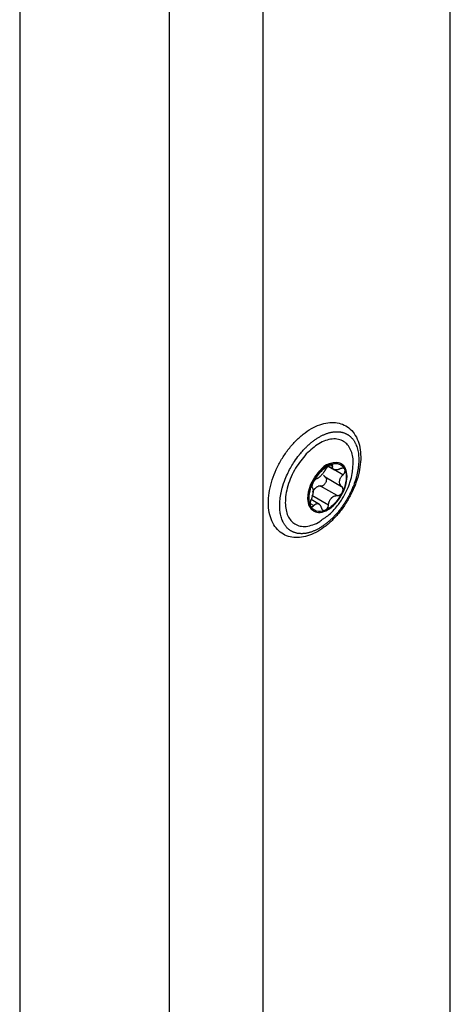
# Model space of a CAD drawing. Header units: millimetres. Extents: x -3787 to 418, y -511 to 3927.
# Tile 59 of 87: x -3616 to -3551, y 3206 to 3355. Entities that reach past the tile are written whole.
import ezdxf

# ---------------------------------------------------------------- set-up
doc = ezdxf.new("R2010")
doc.units = ezdxf.units.MM

msp = doc.modelspace()

# ---------------------------------------------------------------- linework, layer by layer
at = {"color": 7, "linetype": 'Continuous', "lineweight": 25}
for p, q in [((-3616.36, 3411.75), (-3616.36, 2000.77)), ((-3593.74, 1981.99), (-3593.74, 3401.14)), ((-3579.59, 2722.29), (-3579.59, 3401.14)), ((-3551.31, 2715.64), (-3551.31, 3375.01)), ((-3569.77, 3287.68), (-3568.79, 3287.12)), ((-3567.77, 3288.03), (-3567.85, 3288.08)), ((-3570.23, 3286.07), (-3567.72, 3284.62)), ((-3572.22, 3283.29), (-3569.7, 3281.84)), ((-3568.38, 3283.23), (-3570.9, 3284.68)), ((-3571.07, 3281.9), (-3572.35, 3282.64)), ((-3571.98, 3280.92), (-3571.9, 3280.87))]:
    msp.add_line(p, q, dxfattribs=at)
at = {"color": 8, "linetype": 'Continuous', "lineweight": 25}
for p, q in [((-3569.08, 3287.64), (-3569.39, 3287.82)), ((-3567.53, 3286.36), (-3569.78, 3287.67)), ((-3572.48, 3282.05), (-3571.92, 3281.73))]:
    msp.add_line(p, q, dxfattribs=at)
at = {"color": 7, "linetype": 'Continuous', "lineweight": 25, "flags": 128}
msp.add_lwpolyline([(-3571.98, 3280.92), (-3572.3, 3281.17), (-3572.69, 3281.84), (-3572.84, 3282.75), (-3572.72, 3283.81), (-3572.36, 3284.94), (-3571.78, 3286.02), (-3571.03, 3286.97)], dxfattribs=at)
at = {"color": 7, "linetype": 'Continuous', "lineweight": 25}
msp.add_arc((-3568.7, 3285.4), 2.81, 72.2796, 146.004, dxfattribs=at)
for points, knots in [([(-3578.79, 3282.15), (-3578.78, 3281.89), (-3578.76, 3281.14), (-3578.54, 3279.99), (-3578.02, 3278.81), (-3577.26, 3277.87), (-3576.32, 3277.23), (-3575.24, 3276.89), (-3574.09, 3276.85), (-3572.88, 3277.09), (-3571.63, 3277.61), (-3570.38, 3278.4), (-3569.16, 3279.44), (-3568.04, 3280.68), (-3567.03, 3282.08), (-3566.19, 3283.6), (-3565.52, 3285.18), (-3565.06, 3286.78), (-3564.83, 3288.34), (-3564.83, 3289.83), (-3565.09, 3291.2), (-3565.61, 3292.38), (-3566.36, 3293.31), (-3567.31, 3293.96), (-3568.38, 3294.29), (-3569.53, 3294.34), (-3570.74, 3294.1), (-3571.99, 3293.58), (-3573.25, 3292.79), (-3574.46, 3291.75), (-3575.59, 3290.51), (-3576.59, 3289.11), (-3577.44, 3287.6), (-3578.11, 3286.01), (-3578.56, 3284.42), (-3578.77, 3283.12), (-3578.78, 3282.39), (-3578.79, 3282.15)], [0, 0, 0, 0, 0.016069, 0.046467, 0.076764, 0.106196, 0.134365, 0.161762, 0.189137, 0.217278, 0.246426, 0.276225, 0.306198, 0.336106, 0.365938, 0.395743, 0.425581, 0.455504, 0.485583, 0.515876, 0.546366, 0.576666, 0.606101, 0.634274, 0.661671, 0.689045, 0.717184, 0.746329, 0.776127, 0.8061, 0.836008, 0.865841, 0.895645, 0.925483, 0.955406, 0.985484, 1, 1, 1, 1]), ([(-3573.39, 3290.25), (-3573.33, 3290.31), (-3573.2, 3290.44), (-3573.01, 3290.63), (-3572.81, 3290.82), (-3572.62, 3290.99), (-3572.42, 3291.16), (-3572.22, 3291.33), (-3572.02, 3291.48), (-3571.82, 3291.63), (-3571.61, 3291.77), (-3571.41, 3291.91), (-3571.2, 3292.03), (-3571, 3292.15), (-3570.8, 3292.26), (-3570.59, 3292.36), (-3570.39, 3292.45), (-3570.19, 3292.54), (-3569.99, 3292.61), (-3569.79, 3292.68), (-3569.59, 3292.74), (-3569.39, 3292.79), (-3569.2, 3292.83), (-3569.01, 3292.86), (-3568.82, 3292.88), (-3568.63, 3292.9), (-3568.44, 3292.9), (-3568.26, 3292.9), (-3568.09, 3292.88), (-3567.91, 3292.86), (-3567.74, 3292.83), (-3567.57, 3292.79), (-3567.41, 3292.74), (-3567.25, 3292.69), (-3567.1, 3292.62), (-3566.95, 3292.54), (-3566.81, 3292.46), (-3566.67, 3292.37), (-3566.53, 3292.27), (-3566.4, 3292.16), (-3566.28, 3292.04), (-3566.16, 3291.92), (-3566.05, 3291.79), (-3565.95, 3291.65), (-3565.85, 3291.5), (-3565.75, 3291.34), (-3565.67, 3291.18), (-3565.56, 3290.95), (-3565.44, 3290.65), (-3565.32, 3290.27), (-3565.23, 3289.86), (-3565.17, 3289.43), (-3565.14, 3288.98), (-3565.13, 3288.51), (-3565.15, 3288.03), (-3565.2, 3287.53), (-3565.28, 3287.03), (-3565.38, 3286.51), (-3565.51, 3285.99), (-3565.67, 3285.46), (-3565.85, 3284.94), (-3566.06, 3284.41), (-3566.29, 3283.89), (-3566.54, 3283.37), (-3566.81, 3282.86), (-3567.11, 3282.37), (-3567.42, 3281.88), (-3567.75, 3281.41), (-3568.09, 3280.96), (-3568.45, 3280.53), (-3568.7, 3280.26), (-3568.83, 3280.13)], [0, 0, 0, 0, 0.01087, 0.021741, 0.032611, 0.043481, 0.054352, 0.065222, 0.076093, 0.086963, 0.097833, 0.108704, 0.119574, 0.130444, 0.141315, 0.152185, 0.163055, 0.173926, 0.184796, 0.195666, 0.206537, 0.217407, 0.228278, 0.239148, 0.250018, 0.260889, 0.271759, 0.282629, 0.2935, 0.30437, 0.31524, 0.326111, 0.336981, 0.347851, 0.358722, 0.369592, 0.380463, 0.391333, 0.402203, 0.413074, 0.423944, 0.434814, 0.445685, 0.456555, 0.467425, 0.478296, 0.489166, 0.500036, 0.521774, 0.543512, 0.565249, 0.586987, 0.608724, 0.630462, 0.652199, 0.673937, 0.695674, 0.717412, 0.739149, 0.760887, 0.782625, 0.804362, 0.8261, 0.847837, 0.869575, 0.891312, 0.91305, 0.934787, 0.956525, 0.978262, 1, 1, 1, 1]), ([(-3566.03, 3287.53), (-3566.01, 3287.77), (-3565.92, 3288.78), (-3566.27, 3290.3), (-3567.17, 3291.38), (-3568.2, 3291.79), (-3569.13, 3291.84), (-3570.14, 3291.6), (-3571.49, 3290.98), (-3572.44, 3290.1), (-3573.07, 3289.53)], [0, 0, 0, 0, 0.055652, 0.238095, 0.420539, 0.518751, 0.619048, 0.719344, 0.817557, 1, 1, 1, 1]), ([(-3568.83, 3280.13), (-3568.89, 3280.06), (-3569.02, 3279.93), (-3569.21, 3279.74), (-3569.4, 3279.56), (-3569.6, 3279.38), (-3569.8, 3279.21), (-3570, 3279.05), (-3570.2, 3278.89), (-3570.4, 3278.74), (-3570.6, 3278.6), (-3570.81, 3278.47), (-3571.01, 3278.34), (-3571.22, 3278.22), (-3571.42, 3278.11), (-3571.62, 3278.01), (-3571.83, 3277.92), (-3572.03, 3277.84), (-3572.23, 3277.76), (-3572.43, 3277.69), (-3572.63, 3277.64), (-3572.82, 3277.59), (-3573.02, 3277.54), (-3573.21, 3277.51), (-3573.4, 3277.49), (-3573.59, 3277.48), (-3573.77, 3277.47), (-3573.95, 3277.48), (-3574.13, 3277.49), (-3574.3, 3277.51), (-3574.47, 3277.54), (-3574.64, 3277.58), (-3574.8, 3277.63), (-3574.96, 3277.69), (-3575.12, 3277.75), (-3575.26, 3277.83), (-3575.41, 3277.91), (-3575.55, 3278), (-3575.68, 3278.1), (-3575.81, 3278.21), (-3575.93, 3278.33), (-3576.05, 3278.45), (-3576.16, 3278.59), (-3576.27, 3278.73), (-3576.37, 3278.88), (-3576.46, 3279.03), (-3576.55, 3279.19), (-3576.65, 3279.41), (-3576.76, 3279.69), (-3576.87, 3280.03), (-3576.96, 3280.4), (-3577.02, 3280.78), (-3577.07, 3281.18), (-3577.08, 3281.5), (-3577.09, 3281.91), (-3577.06, 3282.5), (-3576.97, 3283.22), (-3576.83, 3283.87), (-3576.64, 3284.65), (-3576.32, 3285.62), (-3575.71, 3286.99), (-3575, 3288.23), (-3574.35, 3289.12), (-3573.98, 3289.58), (-3573.78, 3289.82), (-3573.57, 3290.05), (-3573.44, 3290.19), (-3573.39, 3290.25)], [0, 0, 0, 0, 0.010873, 0.021747, 0.03262, 0.043493, 0.054367, 0.06524, 0.076113, 0.086986, 0.09786, 0.108733, 0.119606, 0.13048, 0.141353, 0.152226, 0.1631, 0.173973, 0.184846, 0.195719, 0.206593, 0.217466, 0.228339, 0.239213, 0.250086, 0.260959, 0.271833, 0.282706, 0.293579, 0.304452, 0.315326, 0.326199, 0.337072, 0.347946, 0.358819, 0.369692, 0.380566, 0.391439, 0.402312, 0.413186, 0.424059, 0.434932, 0.445805, 0.456679, 0.467552, 0.478425, 0.489299, 0.500172, 0.519963, 0.539755, 0.559557, 0.579359, 0.598589, 0.617754, 0.624917, 0.656163, 0.697525, 0.718216, 0.738157, 0.795314, 0.837, 0.909668, 0.95481, 0.962476, 0.977346, 0.991399, 1, 1, 1, 1]), ([(-3573.07, 3289.53), (-3573.64, 3288.84), (-3574.51, 3287.79), (-3575.37, 3286.08), (-3575.88, 3284.72), (-3576.18, 3283.38), (-3576.29, 3281.76), (-3575.96, 3280.07), (-3575.04, 3278.99), (-3574.02, 3278.58), (-3573.09, 3278.53), (-3572.08, 3278.79), (-3571.2, 3279.14), (-3570.7, 3279.57), (-3570.54, 3279.71)], [0, 0, 0, 0, 0.131344, 0.202049, 0.274255, 0.34646, 0.417165, 0.548509, 0.679853, 0.750558, 0.822764, 0.894969, 0.965674, 1, 1, 1, 1]), ([(-3572.06, 3285.14), (-3571.76, 3285.77), (-3571.36, 3286.35), (-3570.45, 3287.31), (-3569.95, 3287.68), (-3569.47, 3287.88)], [0, 0, 0, 0, 0.5, 0.5, 1, 1, 1, 1]), ([(-3568.72, 3281.98), (-3568.37, 3282.35), (-3568.04, 3282.79), (-3567.5, 3283.72), (-3567.28, 3284.22), (-3566.99, 3285.21), (-3566.91, 3285.69), (-3566.91, 3286.58), (-3566.99, 3286.98), (-3567.28, 3287.62), (-3567.5, 3287.87), (-3568.04, 3288.19), (-3568.36, 3288.25), (-3569.07, 3288.18), (-3569.45, 3288.05), (-3570.22, 3287.61), (-3570.6, 3287.3), (-3570.95, 3286.93)], [0, 0, 0, 0, 0.125, 0.125, 0.25, 0.25, 0.375, 0.375, 0.5, 0.5, 0.625, 0.625, 0.75, 0.75, 0.875, 0.875, 1, 1, 1, 1]), ([(-3569.47, 3287.88), (-3569.49, 3287.87), (-3569.53, 3287.85), (-3569.6, 3287.82), (-3569.66, 3287.77), (-3569.73, 3287.72), (-3569.79, 3287.66), (-3569.87, 3287.59), (-3569.94, 3287.51), (-3570.03, 3287.4), (-3570.1, 3287.29), (-3570.14, 3287.22), (-3570.16, 3287.18)], [0, 0, 0, 0, 0.0840836, 0.1671145, 0.2496664, 0.3323428, 0.4157635, 0.5005509, 0.6193315, 0.7380288, 0.8700008, 1, 1, 1, 1]), ([(-3569.47, 3287.88), (-3568.98, 3288.09), (-3568.51, 3288.13), (-3567.73, 3287.89), (-3567.42, 3287.61), (-3567.24, 3287.19)], [0, 0, 0, 0, 0.5, 0.5, 1, 1, 1, 1]), ([(-3569.08, 3287.64), (-3569.08, 3287.66), (-3569.07, 3287.7), (-3569.08, 3287.76), (-3569.09, 3287.81), (-3569.12, 3287.86), (-3569.16, 3287.9), (-3569.24, 3287.93), (-3569.34, 3287.93), (-3569.42, 3287.9), (-3569.47, 3287.88)], [0, 0, 0, 0, 0.086738, 0.173874, 0.262412, 0.381161, 0.500077, 0.668064, 0.833077, 1, 1, 1, 1]), ([(-3570.95, 3286.93), (-3571.3, 3286.55), (-3571.63, 3286.12), (-3572.17, 3285.18), (-3572.39, 3284.68), (-3572.68, 3283.7), (-3572.76, 3283.21), (-3572.76, 3282.33), (-3572.68, 3281.93), (-3572.39, 3281.28), (-3572.17, 3281.03), (-3571.63, 3280.72), (-3571.31, 3280.65), (-3570.6, 3280.72), (-3570.22, 3280.85), (-3569.46, 3281.3), (-3569.07, 3281.6), (-3568.72, 3281.98)], [0, 0, 0, 0, 0.125, 0.125, 0.25, 0.25, 0.375, 0.375, 0.5, 0.5, 0.625, 0.625, 0.75, 0.75, 0.875, 0.875, 1, 1, 1, 1]), ([(-3570.82, 3286.29), (-3570.84, 3286.26), (-3570.89, 3286.21), (-3570.96, 3286.14), (-3571.04, 3286.07), (-3571.11, 3286.01), (-3571.19, 3285.95), (-3571.29, 3285.88), (-3571.39, 3285.82), (-3571.45, 3285.8), (-3571.49, 3285.79)], [0, 0, 0, 0, 0.096136, 0.194084, 0.293936, 0.395784, 0.499709, 0.651567, 0.818287, 1, 1, 1, 1]), ([(-3570.16, 3287.18), (-3570.18, 3287.15), (-3570.22, 3287.08), (-3570.28, 3286.99), (-3570.34, 3286.89), (-3570.4, 3286.81), (-3570.47, 3286.7), (-3570.57, 3286.57), (-3570.7, 3286.42), (-3570.78, 3286.33), (-3570.82, 3286.29)], [0, 0, 0, 0, 0.110891, 0.216369, 0.316458, 0.411187, 0.50059, 0.672516, 0.838849, 1, 1, 1, 1]), ([(-3570.47, 3286.35), (-3570.45, 3286.33), (-3570.43, 3286.28), (-3570.37, 3286.2), (-3570.31, 3286.13), (-3570.26, 3286.09), (-3570.23, 3286.07)], [0, 0, 0, 0, 0.227516, 0.469971, 0.727444, 1, 1, 1, 1]), ([(-3567.95, 3287.29), (-3567.98, 3287.27), (-3568.05, 3287.24), (-3568.15, 3287.2), (-3568.25, 3287.17), (-3568.34, 3287.14), (-3568.47, 3287.12), (-3568.64, 3287.1), (-3568.82, 3287.13), (-3568.96, 3287.2), (-3569.04, 3287.3), (-3569.08, 3287.41), (-3569.09, 3287.51), (-3569.08, 3287.6), (-3569.08, 3287.64)], [0, 0, 0, 0, 0.055463, 0.108219, 0.15828, 0.205661, 0.250379, 0.378158, 0.499894, 0.621702, 0.749594, 0.8256, 0.909047, 1, 1, 1, 1]), ([(-3567.72, 3284.62), (-3567.74, 3284.64), (-3567.79, 3284.68), (-3567.85, 3284.75), (-3567.9, 3284.82), (-3567.94, 3284.89), (-3568, 3285.01), (-3568.05, 3285.18), (-3568.05, 3285.42), (-3567.99, 3285.67), (-3567.9, 3285.89), (-3567.79, 3286.07), (-3567.67, 3286.22), (-3567.58, 3286.31), (-3567.53, 3286.36)], [0, 0, 0, 0, 0.055463, 0.108219, 0.15828, 0.205661, 0.250379, 0.378158, 0.499894, 0.621702, 0.749594, 0.8256, 0.909047, 1, 1, 1, 1]), ([(-3567.24, 3287.19), (-3567.25, 3287.21), (-3567.26, 3287.24), (-3567.3, 3287.29), (-3567.34, 3287.32), (-3567.39, 3287.35), (-3567.45, 3287.37), (-3567.52, 3287.39), (-3567.61, 3287.39), (-3567.71, 3287.38), (-3567.83, 3287.34), (-3567.91, 3287.31), (-3567.95, 3287.29)], [0, 0, 0, 0, 0.084084, 0.167114, 0.249666, 0.332343, 0.415764, 0.500551, 0.619332, 0.738029, 0.870001, 1, 1, 1, 1]), ([(-3567.24, 3287.19), (-3567.05, 3286.78), (-3566.98, 3286.23), (-3567.11, 3285.03), (-3567.31, 3284.38), (-3567.61, 3283.76)], [0, 0, 0, 0, 0.5, 0.5, 1, 1, 1, 1]), ([(-3567.53, 3286.36), (-3567.51, 3286.39), (-3567.46, 3286.43), (-3567.4, 3286.5), (-3567.34, 3286.59), (-3567.28, 3286.69), (-3567.23, 3286.82), (-3567.2, 3286.95), (-3567.2, 3287.08), (-3567.22, 3287.15), (-3567.24, 3287.19)], [0, 0, 0, 0, 0.088673, 0.177747, 0.268293, 0.392295, 0.51654, 0.678897, 0.838585, 1, 1, 1, 1]), ([(-3567.43, 3283.06), (-3567.15, 3283.6), (-3566.76, 3284.35), (-3566.36, 3285.54), (-3566.12, 3286.49), (-3566.05, 3287.21), (-3566.02, 3287.53)], [0, 0, 0, 0, 0.379412, 0.535557, 0.795638, 1, 1, 1, 1]), ([(-3572.43, 3281.71), (-3572.62, 3282.13), (-3572.69, 3282.67), (-3572.56, 3283.87), (-3572.36, 3284.52), (-3572.06, 3285.14)], [0, 0, 0, 0, 0.5, 0.5, 1, 1, 1, 1]), ([(-3572.06, 3285.14), (-3572.08, 3285.12), (-3572.1, 3285.06), (-3572.13, 3284.98), (-3572.16, 3284.9), (-3572.18, 3284.83), (-3572.2, 3284.75), (-3572.21, 3284.67), (-3572.21, 3284.59), (-3572.21, 3284.51), (-3572.19, 3284.45), (-3572.16, 3284.42), (-3572.15, 3284.4)], [0, 0, 0, 0, 0.084084, 0.167114, 0.249666, 0.332343, 0.415764, 0.500551, 0.619332, 0.738029, 0.870001, 1, 1, 1, 1]), ([(-3571.49, 3285.79), (-3571.5, 3285.78), (-3571.53, 3285.77), (-3571.58, 3285.75), (-3571.64, 3285.71), (-3571.7, 3285.65), (-3571.79, 3285.57), (-3571.88, 3285.45), (-3571.98, 3285.3), (-3572.04, 3285.2), (-3572.06, 3285.14)], [0, 0, 0, 0, 0.086738, 0.173874, 0.262412, 0.381161, 0.500077, 0.668064, 0.833077, 1, 1, 1, 1]), ([(-3570.9, 3284.68), (-3570.88, 3284.68), (-3570.83, 3284.68), (-3570.76, 3284.69), (-3570.69, 3284.71), (-3570.62, 3284.73), (-3570.55, 3284.76), (-3570.49, 3284.8), (-3570.43, 3284.84), (-3570.39, 3284.87), (-3570.37, 3284.88)], [0, 0, 0, 0, 0.136747, 0.270081, 0.400029, 0.526616, 0.649874, 0.769834, 0.88653, 1, 1, 1, 1]), ([(-3570.23, 3286.07), (-3570.22, 3286.06), (-3570.19, 3286.04), (-3570.16, 3286), (-3570.12, 3285.96), (-3570.09, 3285.9), (-3570.05, 3285.81), (-3570.03, 3285.68), (-3570.03, 3285.52), (-3570.07, 3285.34), (-3570.14, 3285.17), (-3570.24, 3285.01), (-3570.33, 3284.93), (-3570.37, 3284.88)], [0, 0, 0, 0, 0.04414, 0.08853, 0.133425, 0.195741, 0.258365, 0.379428, 0.500262, 0.624928, 0.749424, 0.874539, 1, 1, 1, 1]), ([(-3572.15, 3284.4), (-3572.14, 3284.39), (-3572.13, 3284.37), (-3572.1, 3284.33), (-3572.09, 3284.29), (-3572.07, 3284.25), (-3572.05, 3284.17), (-3572.04, 3284.06), (-3572.04, 3283.86), (-3572.06, 3283.6), (-3572.12, 3283.32), (-3572.18, 3283.08), (-3572.25, 3282.87), (-3572.31, 3282.73), (-3572.34, 3282.65)], [0, 0, 0, 0, 0.046074, 0.09015, 0.132234, 0.172336, 0.210462, 0.318499, 0.420284, 0.562638, 0.709748, 0.796787, 0.893499, 1, 1, 1, 1]), ([(-3572.12, 3283.76), (-3572.1, 3283.79), (-3572.07, 3283.86), (-3572.01, 3283.95), (-3571.95, 3284.04), (-3571.89, 3284.13), (-3571.82, 3284.21), (-3571.73, 3284.32), (-3571.6, 3284.43), (-3571.45, 3284.55), (-3571.35, 3284.61), (-3571.29, 3284.63)], [0, 0, 0, 0, 0.084186, 0.167343, 0.249994, 0.332667, 0.415891, 0.500188, 0.66741, 0.8326, 1, 1, 1, 1]), ([(-3570.9, 3284.68), (-3570.93, 3284.69), (-3570.98, 3284.69), (-3571.07, 3284.68), (-3571.15, 3284.67), (-3571.22, 3284.66), (-3571.27, 3284.64), (-3571.29, 3284.63)], [0, 0, 0, 0, 0.219257, 0.428851, 0.628814, 0.819183, 1, 1, 1, 1]), ([(-3569.27, 3282.86), (-3569.25, 3282.88), (-3569.2, 3282.93), (-3569.12, 3283), (-3569.03, 3283.06), (-3568.94, 3283.11), (-3568.83, 3283.16), (-3568.7, 3283.21), (-3568.54, 3283.23), (-3568.44, 3283.23), (-3568.38, 3283.23)], [0, 0, 0, 0, 0.096136, 0.194084, 0.293936, 0.395784, 0.499709, 0.651567, 0.818287, 1, 1, 1, 1]), ([(-3568.38, 3283.23), (-3568.36, 3283.23), (-3568.31, 3283.23), (-3568.24, 3283.24), (-3568.17, 3283.25), (-3568.08, 3283.28), (-3567.97, 3283.34), (-3567.89, 3283.4), (-3567.85, 3283.43)], [0, 0, 0, 0, 0.13071, 0.261256, 0.392902, 0.526927, 0.763641, 1, 1, 1, 1]), ([(-3567.85, 3283.43), (-3567.83, 3283.45), (-3567.79, 3283.49), (-3567.74, 3283.55), (-3567.69, 3283.62), (-3567.64, 3283.69), (-3567.62, 3283.74), (-3567.61, 3283.76)], [0, 0, 0, 0, 0.201766, 0.401419, 0.600198, 0.799329, 1, 1, 1, 1]), ([(-3567.61, 3283.76), (-3567.59, 3283.79), (-3567.57, 3283.84), (-3567.54, 3283.92), (-3567.52, 3284.01), (-3567.51, 3284.09), (-3567.51, 3284.17), (-3567.52, 3284.26), (-3567.54, 3284.36), (-3567.58, 3284.46), (-3567.64, 3284.55), (-3567.69, 3284.59), (-3567.72, 3284.62)], [0, 0, 0, 0, 0.084084, 0.167115, 0.249667, 0.332343, 0.415764, 0.500551, 0.619332, 0.738029, 0.870001, 1, 1, 1, 1]), ([(-3572.34, 3282.65), (-3572.35, 3282.63), (-3572.38, 3282.57), (-3572.41, 3282.48), (-3572.44, 3282.38), (-3572.46, 3282.27), (-3572.48, 3282.13), (-3572.49, 3281.98), (-3572.48, 3281.83), (-3572.45, 3281.75), (-3572.43, 3281.71)], [0, 0, 0, 0, 0.086738, 0.173874, 0.262412, 0.381161, 0.500077, 0.668064, 0.833077, 1, 1, 1, 1]), ([(-3572.43, 3281.71), (-3572.42, 3281.7), (-3572.41, 3281.66), (-3572.38, 3281.62), (-3572.34, 3281.59), (-3572.3, 3281.57), (-3572.26, 3281.55), (-3572.21, 3281.55), (-3572.14, 3281.56), (-3572.07, 3281.59), (-3572, 3281.65), (-3571.95, 3281.7), (-3571.92, 3281.73)], [0, 0, 0, 0, 0.084084, 0.167114, 0.249666, 0.332343, 0.415763, 0.500551, 0.619331, 0.738029, 0.870001, 1, 1, 1, 1]), ([(-3570.2, 3281.02), (-3570.69, 3280.81), (-3571.16, 3280.77), (-3571.94, 3281.01), (-3572.25, 3281.3), (-3572.43, 3281.71)], [0, 0, 0, 0, 0.5, 0.5, 1, 1, 1, 1]), ([(-3571.92, 3281.73), (-3571.9, 3281.75), (-3571.86, 3281.8), (-3571.79, 3281.86), (-3571.73, 3281.91), (-3571.67, 3281.95), (-3571.57, 3282), (-3571.44, 3282.04), (-3571.28, 3282.02), (-3571.12, 3281.94), (-3571, 3281.82), (-3570.91, 3281.68), (-3570.84, 3281.54), (-3570.81, 3281.43), (-3570.79, 3281.38)], [0, 0, 0, 0, 0.055463, 0.108219, 0.15828, 0.205661, 0.250379, 0.378158, 0.499894, 0.621702, 0.749594, 0.8256, 0.909047, 1, 1, 1, 1]), ([(-3570.52, 3279.68), (-3570.28, 3279.84), (-3569.75, 3280.21), (-3569.03, 3280.91), (-3568.2, 3281.85), (-3567.72, 3282.61), (-3567.43, 3283.06)], [0, 0, 0, 0, 0.185723, 0.424274, 0.652164, 1, 1, 1, 1]), ([(-3569.93, 3281.24), (-3569.92, 3281.26), (-3569.89, 3281.3), (-3569.85, 3281.36), (-3569.81, 3281.43), (-3569.77, 3281.53), (-3569.73, 3281.67), (-3569.71, 3281.78), (-3569.7, 3281.84)], [0, 0, 0, 0, 0.118657, 0.236659, 0.354757, 0.473716, 0.739027, 1, 1, 1, 1]), ([(-3569.7, 3281.84), (-3569.7, 3281.88), (-3569.69, 3281.96), (-3569.67, 3282.08), (-3569.64, 3282.19), (-3569.61, 3282.29), (-3569.56, 3282.42), (-3569.49, 3282.57), (-3569.39, 3282.72), (-3569.31, 3282.81), (-3569.27, 3282.86)], [0, 0, 0, 0, 0.110891, 0.216369, 0.316458, 0.411187, 0.50059, 0.672516, 0.838849, 1, 1, 1, 1]), ([(-3570.79, 3281.38), (-3570.78, 3281.35), (-3570.77, 3281.3), (-3570.73, 3281.23), (-3570.69, 3281.16), (-3570.63, 3281.09), (-3570.55, 3281.03), (-3570.45, 3280.99), (-3570.33, 3280.98), (-3570.25, 3281.01), (-3570.2, 3281.02)], [0, 0, 0, 0, 0.086738, 0.173874, 0.262412, 0.381161, 0.500077, 0.668064, 0.833077, 1, 1, 1, 1]), ([(-3570.2, 3281.02), (-3570.18, 3281.03), (-3570.15, 3281.05), (-3570.09, 3281.09), (-3570.03, 3281.13), (-3569.98, 3281.18), (-3569.95, 3281.22), (-3569.93, 3281.24)], [0, 0, 0, 0, 0.2006711, 0.3998019, 0.5985813, 0.7982342, 1, 1, 1, 1])]:
    msp.add_open_spline(points, degree=3, knots=knots, dxfattribs=at)
for points in [[(-3567.61, 3283.76), (-3567.91, 3283.14), (-3568.31, 3282.55), (-3568.76, 3282.07)], [(-3568.76, 3282.07), (-3569.22, 3281.59), (-3569.72, 3281.23), (-3570.2, 3281.02)]]:
    msp.add_open_spline(points, degree=3, dxfattribs=at)

doc.saveas('drawing.dxf')
